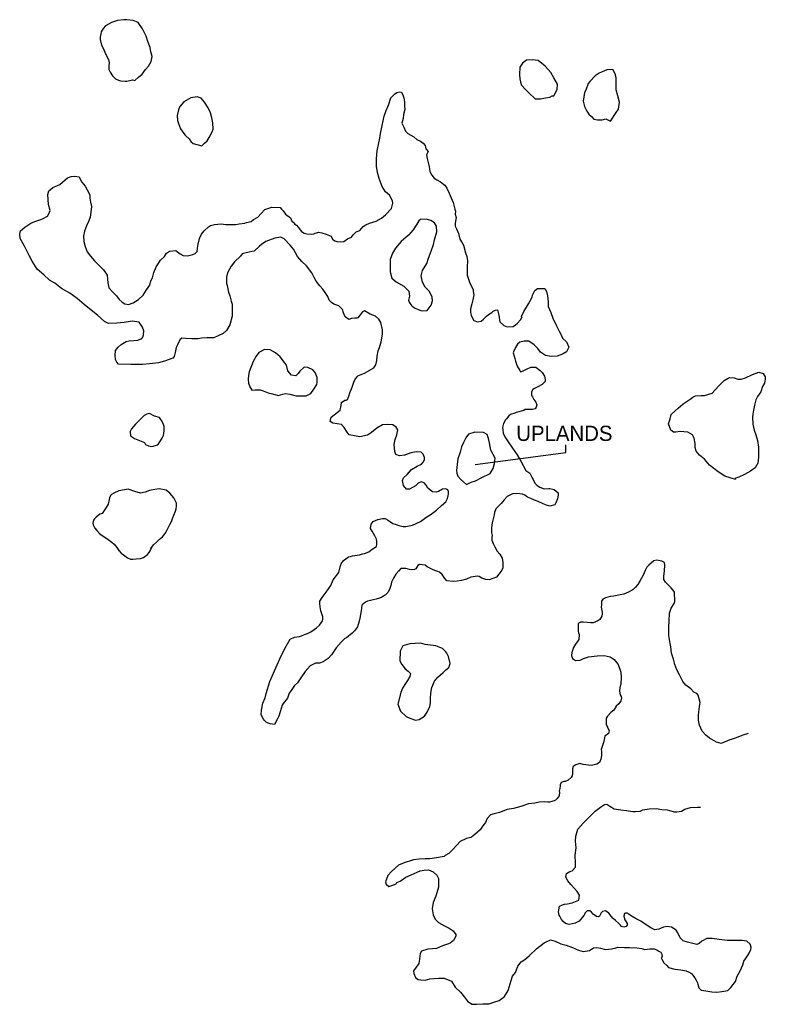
# Model space of a CAD drawing. Extents: x 252229 to 273046, y 866762 to 886087.
# Tile 2 of 2: x 265215 to 273046, y 875686 to 886035. Entities that reach past the tile are written whole.
import ezdxf

# ---------------------------------------------------------------- set-up
doc = ezdxf.new("R2010")
doc.units = 0
doc.header["$LTSCALE"] = 800
doc.layers.add('WETLANDS', color=11, linetype='CONTINUOUS')

msp = doc.modelspace()

# ---------------------------------------------------------------- linework, layer by layer
at = {"layer": 'WETLANDS', "color": 0}
for points in [[(266424, 885396), (266462, 885431), (266500, 885463), (266536, 885513), (266566, 885547), (266597, 885596), (266606, 885648), (266593, 885697), (266585, 885744), (266561, 885806), (266542, 885863), (266503, 885938), (266459, 886004), (266407, 886028), (266341, 886035), (266310, 886035), (266241, 886027), (266180, 886006), (266117, 885970), (266092, 885942), (266071, 885907), (266066, 885888), (266061, 885850), (266061, 885828), (266074, 885766), (266092, 885736), (266121, 885668), (266147, 885618), (266153, 885580), (266152, 885550), (266150, 885511), (266165, 885483), (266190, 885445), (266220, 885415), (266251, 885400), (266273, 885391), (266322, 885389), (266341, 885390), (266387, 885398), (266400, 885404)], [(270825, 885236), (270861, 885300), (270864, 885356), (270824, 885425), (270792, 885480), (270735, 885547), (270661, 885605), (270597, 885614), (270537, 885608), (270495, 885577), (270466, 885535), (270463, 885458), (270466, 885412), (270480, 885350), (270530, 885298), (270563, 885265), (270629, 885203), (270683, 885202), (270736, 885212), (270782, 885219), (270806, 885233)], [(271419, 884967), (271481, 885059), (271504, 885094), (271513, 885168), (271497, 885236), (271481, 885297), (271480, 885366), (271478, 885423), (271472, 885457), (271460, 885486), (271445, 885512), (271380, 885507), (271301, 885474), (271259, 885445), (271203, 885387), (271186, 885364), (271159, 885295), (271146, 885269), (271134, 885179), (271148, 885121), (271171, 885072), (271191, 885043), (271219, 885018), (271246, 884991), (271284, 884981), (271334, 884981), (271371, 884992)], [(267299, 882713), (267255, 882691), (267185, 882690), (267125, 882687), (267085, 882681), (267021, 882680), (266961, 882685), (266917, 882686), (266898, 882669), (266871, 882619), (266858, 882588), (266849, 882537), (266836, 882495), (266824, 882478), (266737, 882445), (266673, 882428), (266578, 882418), (266503, 882411), (266383, 882410), (266254, 882414), (266234, 882435), (266221, 882464), (266216, 882507), (266220, 882557), (266249, 882594), (266280, 882621), (266333, 882653), (266366, 882660), (266415, 882663), (266457, 882666), (266496, 882683), (266509, 882699), (266515, 882724), (266518, 882765), (266505, 882803), (266469, 882855), (266397, 882866), (266311, 882853), (266236, 882846), (266146, 882842), (266106, 882863), (266031, 882928), (265967, 882982), (265893, 883042), (265819, 883104), (265742, 883160), (265652, 883208), (265585, 883267), (265527, 883298), (265467, 883354), (265398, 883411), (265344, 883497), (265314, 883558), (265266, 883656), (265221, 883734), (265215, 883780), (265224, 883817), (265268, 883855), (265330, 883897), (265372, 883915), (265425, 883931), (265454, 883942), (265507, 883969), (265522, 883995), (265535, 884031), (265516, 884093), (265511, 884199), (265521, 884235), (265563, 884270), (265637, 884303), (265691, 884353), (265716, 884374), (265756, 884387), (265795, 884390), (265839, 884382), (265852, 884353), (265867, 884326), (265901, 884284), (265924, 884247), (265953, 884194), (265953, 884160), (265957, 884116), (265969, 884073), (265962, 884013), (265954, 883961), (265941, 883920), (265916, 883867), (265895, 883812), (265884, 883762), (265890, 883705), (265904, 883652), (265924, 883594), (265959, 883548), (266000, 883502), (266044, 883458), (266096, 883406), (266132, 883350), (266138, 883309), (266139, 883269), (266151, 883217), (266190, 883173), (266233, 883133), (266258, 883094), (266290, 883067), (266320, 883047), (266357, 883042), (266405, 883058), (266463, 883094), (266510, 883140), (266548, 883197), (266581, 883243), (266593, 883290), (266610, 883323), (266623, 883379), (266649, 883436), (266677, 883481), (266695, 883508), (266697, 883511), (266734, 883546), (266757, 883580), (266788, 883601), (266855, 883610), (266872, 883595), (266901, 883573), (266933, 883555), (266978, 883553), (267033, 883566), (267057, 883576), (267078, 883599), (267082, 883633), (267088, 883675), (267104, 883734), (267123, 883779), (267151, 883816), (267197, 883859), (267218, 883873), (267259, 883883), (267332, 883888), (267380, 883883), (267406, 883883), (267484, 883882), (267518, 883888), (267579, 883896), (267595, 883905), (267645, 883914), (267670, 883935), (267715, 883958), (267751, 883997), (267788, 884039), (267864, 884065), (267951, 884062), (267963, 884045), (267983, 884026), (268008, 883992), (268058, 883951), (268074, 883917), (268088, 883906), (268104, 883887), (268123, 883874), (268141, 883854), (268175, 883810), (268204, 883792), (268230, 883784), (268278, 883780), (268304, 883784), (268319, 883792), (268355, 883801), (268387, 883796), (268433, 883782), (268485, 883758), (268500, 883727), (268525, 883712), (268547, 883702), (268589, 883699), (268620, 883704), (268658, 883731), (268699, 883748), (268717, 883775), (268748, 883806), (268786, 883818), (268821, 883861), (268849, 883878), (268887, 883897), (268957, 883918), (269016, 883950), (269056, 883984), (269118, 884049), (269135, 884105), (269131, 884132), (269100, 884190), (269056, 884225), (269023, 884281), (268990, 884365), (268974, 884428), (268962, 884494), (268962, 884575), (268969, 884656), (268987, 884742), (268992, 884770), (269005, 884838), (269023, 884924), (269042, 885021), (269062, 885079), (269087, 885137), (269113, 885212), (269151, 885253), (269177, 885271), (269207, 885276), (269223, 885272), (269243, 885235), (269251, 885200), (269255, 885161), (269257, 885128), (269258, 885091), (269246, 885037), (269241, 884998), (269229, 884949), (269250, 884906), (269265, 884862), (269292, 884838), (269354, 884804), (269386, 884776), (269423, 884757), (269454, 884736), (269473, 884713), (269481, 884678), (269504, 884650), (269486, 884613), (269496, 884575), (269506, 884533), (269516, 884490), (269518, 884466), (269522, 884439), (269542, 884401), (269569, 884368), (269597, 884350), (269636, 884332), (269679, 884295), (269701, 884264), (269726, 884213), (269748, 884163), (269767, 884114), (269786, 884042), (269793, 884021), (269790, 883991), (269800, 883956), (269788, 883897), (269790, 883865), (269803, 883837), (269825, 883786), (269838, 883727), (269862, 883690), (269875, 883666), (269898, 883584), (269911, 883546), (269917, 883500), (269915, 883438), (269916, 883390), (269915, 883350), (269928, 883308), (269940, 883275), (269976, 883197), (269976, 883177), (269983, 883143), (269973, 883091), (269963, 883047), (269951, 882997), (269949, 882959), (269956, 882930), (269969, 882897), (269986, 882873), (270022, 882858), (270060, 882867), (270087, 882886), (270119, 882917), (270139, 882935), (270174, 882959), (270189, 882970), (270213, 882983), (270232, 882984), (270247, 882930), (270259, 882860), (270298, 882821), (270336, 882805), (270396, 882811), (270421, 882829), (270444, 882844), (270473, 882880), (270491, 882913), (270486, 882916), (270509, 882967), (270536, 883015), (270557, 883049), (270596, 883118), (270600, 883139), (270626, 883187), (270653, 883210), (270729, 883211), (270747, 883177), (270757, 883133), (270764, 883071), (270765, 883020), (270793, 882957), (270813, 882898), (270853, 882816), (270882, 882760), (270900, 882721), (270916, 882689), (270957, 882650), (270981, 882594), (270956, 882545), (270916, 882519), (270858, 882500), (270798, 882495), (270736, 882505), (270684, 882542), (270657, 882579), (270617, 882617), (270563, 882656), (270514, 882656), (270467, 882646), (270442, 882623), (270422, 882590), (270401, 882545), (270397, 882533), (270409, 882497), (270414, 882473), (270423, 882445), (270440, 882392), (270466, 882348), (270474, 882332), (270501, 882344), (270537, 882363), (270582, 882381), (270635, 882383), (270682, 882349), (270702, 882326), (270726, 882287), (270735, 882253), (270732, 882231), (270702, 882202), (270651, 882174), (270620, 882160), (270604, 882147), (270590, 882125), (270589, 882105), (270590, 882085), (270600, 882070), (270615, 882044), (270637, 882016), (270646, 881986), (270639, 881961), (270629, 881943), (270599, 881938), (270578, 881938), (270525, 881937), (270511, 881927), (270429, 881905), (270414, 881899), (270368, 881886), (270351, 881870), (270329, 881840), (270318, 881828), (270296, 881792), (270287, 881747), (270288, 881725), (270292, 881688), (270309, 881651), (270339, 881607), (270390, 881532), (270440, 881462), (270479, 881394), (270529, 881298), (270574, 881268), (270596, 881221), (270606, 881201), (270624, 881164), (270649, 881138), (270677, 881120), (270722, 881105), (270771, 881106), (270781, 881106), (270815, 881101), (270827, 881098), (270869, 881061), (270870, 881037), (270864, 880997), (270846, 880957), (270835, 880935), (270781, 880920), (270746, 880932), (270713, 880946), (270661, 880970), (270622, 880985), (270584, 881002), (270548, 881017), (270519, 881037), (270495, 881048), (270436, 881056), (270391, 881050), (270334, 881022), (270304, 880988), (270270, 880948), (270216, 880892), (270203, 880856), (270198, 880832), (270183, 880774), (270176, 880745), (270169, 880693), (270169, 880671), (270171, 880643), (270176, 880613), (270175, 880596), (270175, 880564), (270189, 880529), (270204, 880494), (270230, 880447), (270259, 880417), (270281, 880376), (270289, 880330), (270289, 880273), (270280, 880248), (270248, 880208), (270221, 880177), (270145, 880148), (270112, 880152), (270067, 880165), (270041, 880181), (270024, 880187), (269952, 880177), (269909, 880155), (269856, 880141), (269811, 880133), (269766, 880131), (269701, 880136), (269680, 880161), (269653, 880202), (269624, 880229), (269556, 880254), (269496, 880283), (269473, 880300), (269413, 880308), (269397, 880299), (269374, 880263), (269362, 880256), (269333, 880252), (269308, 880255), (269271, 880265), (269216, 880267), (269193, 880238), (269165, 880208), (269140, 880166), (269121, 880122), (269111, 880086), (269101, 880056), (269085, 880017), (269053, 879986), (269017, 879964), (268995, 879955), (268957, 879944), (268928, 879936), (268898, 879929), (268866, 879922), (268846, 879911), (268813, 879885), (268808, 879877), (268801, 879823), (268786, 879743), (268780, 879712), (268761, 879653), (268731, 879611), (268705, 879588), (268646, 879538), (268630, 879531), (268591, 879493), (268538, 879434), (268503, 879380), (268488, 879360), (268454, 879320), (268403, 879284), (268363, 879272), (268321, 879271), (268267, 879242), (268214, 879183), (268166, 879118), (268132, 879065), (268102, 879038), (268065, 878984), (268045, 878955), (268026, 878905), (267983, 878847), (267970, 878831), (267951, 878760), (267937, 878716), (267925, 878694), (267890, 878627), (267871, 878629), (267847, 878634), (267826, 878642), (267805, 878652), (267787, 878667), (267774, 878682), (267751, 878730), (267754, 878777), (267768, 878851), (267792, 878907), (267805, 878951), (267842, 879077), (267892, 879190), (267947, 879317), (268001, 879427), (268057, 879523), (268102, 879546), (268152, 879553), (268173, 879558), (268205, 879572), (268238, 879582), (268273, 879601), (268306, 879625), (268331, 879642), (268364, 879672), (268382, 879694), (268395, 879715), (268397, 879732), (268400, 879760), (268389, 879790), (268378, 879820), (268372, 879863), (268368, 879900), (268368, 879923), (268392, 879963), (268434, 880016), (268481, 880088), (268507, 880146), (268567, 880226), (268581, 880283), (268591, 880316), (268614, 880350), (268665, 880385), (268668, 880389), (268688, 880394), (268710, 880398), (268758, 880405), (268785, 880411), (268814, 880422), (268837, 880425), (268882, 880442), (268915, 880468), (268963, 880499), (268967, 880517), (268965, 880549), (268963, 880576), (268945, 880611), (268918, 880658), (268898, 880687), (268907, 880732), (268928, 880762), (268976, 880781), (269025, 880793), (269054, 880793), (269079, 880778), (269109, 880757), (269134, 880739), (269167, 880728), (269197, 880720), (269243, 880709), (269271, 880708), (269305, 880716), (269339, 880722), (269423, 880760), (269479, 880803), (269535, 880837), (269591, 880879), (269644, 880929), (269690, 880967), (269706, 880996), (269716, 881029), (269720, 881053), (269720, 881076), (269712, 881093), (269690, 881103), (269654, 881101), (269612, 881076), (269589, 881070), (269549, 881073), (269502, 881110), (269484, 881141), (269462, 881168), (269432, 881176), (269401, 881164), (269372, 881136), (269308, 881101), (269278, 881102), (269244, 881138), (269236, 881192), (269247, 881219), (269283, 881256), (269331, 881307), (269388, 881341), (269435, 881362), (269455, 881387), (269465, 881412), (269468, 881433), (269453, 881469), (269430, 881489), (269383, 881493), (269324, 881482), (269255, 881457), (269205, 881452), (269166, 881463), (269155, 881495), (269146, 881571), (269159, 881623), (269176, 881673), (269185, 881723), (269167, 881751), (269132, 881778), (269078, 881779), (269025, 881776), (268964, 881740), (268910, 881696), (268866, 881669), (268787, 881650), (268750, 881656), (268676, 881672), (268653, 881699), (268621, 881750), (268593, 881779), (268505, 881793), (268474, 881810), (268487, 881856), (268581, 881932), (268591, 881979), (268595, 882011), (268630, 882035), (268642, 882037), (268657, 882044), (268670, 882077), (268682, 882112), (268706, 882174), (268724, 882224), (268739, 882255), (268762, 882285), (268767, 882293), (268836, 882321), (268891, 882352), (268896, 882356), (268933, 882376), (268954, 882407), (268967, 882452), (268970, 882498), (268979, 882553), (268993, 882589), (269011, 882649), (269024, 882729), (269024, 882774), (269008, 882852), (268985, 882886), (268953, 882917), (268924, 882930), (268895, 882941), (268835, 882974), (268814, 882963), (268789, 882931), (268767, 882902), (268756, 882896), (268736, 882896), (268699, 882893), (268671, 882884), (268634, 882913), (268616, 882954), (268606, 882989), (268565, 883029), (268513, 883044), (268490, 883062), (268466, 883088), (268452, 883127), (268431, 883158), (268397, 883203), (268368, 883237), (268329, 883288), (268308, 883325), (268283, 883373), (268227, 883449), (268178, 883492), (268134, 883547), (268092, 883622), (268057, 883664), (267992, 883731), (267959, 883750), (267896, 883740), (267800, 883702), (267756, 883672), (267735, 883654), (267679, 883601), (267651, 883598), (267552, 883575), (267533, 883549), (267470, 883491), (267435, 883443), (267398, 883374), (267387, 883328), (267388, 883263), (267392, 883242), (267407, 883171), (267420, 883134), (267434, 883078), (267446, 883046), (267447, 882975), (267446, 882917), (267423, 882828), (267388, 882769), (267350, 882738)], [(267126, 884709), (267157, 884736), (267183, 884761), (267206, 884797), (267235, 884856), (267245, 884885), (267242, 884951), (267233, 885004), (267220, 885057), (267194, 885109), (267155, 885167), (267119, 885209), (267079, 885223), (267013, 885213), (266937, 885170), (266901, 885127), (266885, 885100), (266870, 885028), (266872, 884977), (266881, 884944), (266905, 884889), (266950, 884825), (266961, 884814), (266996, 884782), (267011, 884754), (267035, 884733)], [(269496, 882979), (269535, 883036), (269551, 883080), (269547, 883118), (269518, 883179), (269475, 883223), (269445, 883275), (269431, 883342), (269444, 883397), (269490, 883473), (269509, 883530), (269538, 883601), (269560, 883672), (269570, 883722), (269596, 883804), (269592, 883863), (269571, 883901), (269534, 883926), (269483, 883940), (269425, 883936), (269406, 883920), (269384, 883886), (269348, 883825), (269299, 883769), (269220, 883703), (269163, 883634), (269129, 883580), (269106, 883516), (269105, 883449), (269106, 883385), (269123, 883319), (269169, 883280), (269248, 883235), (269303, 883181), (269307, 883130), (269299, 883087), (269306, 883067), (269330, 883031), (269337, 883024), (269369, 883004), (269401, 882989), (269427, 882979), (269440, 882975)], [(268334, 882199), (268338, 882222), (268340, 882273), (268318, 882325), (268294, 882356), (268241, 882379), (268204, 882381), (268158, 882342), (268140, 882317), (268115, 882292), (268070, 882300), (268030, 882344), (268017, 882404), (267997, 882432), (267950, 882491), (267900, 882532), (267845, 882564), (267787, 882570), (267727, 882536), (267697, 882499), (267667, 882443), (267623, 882334), (267617, 882295), (267613, 882255), (267618, 882214), (267630, 882175), (267651, 882142), (267688, 882143), (267740, 882144), (267771, 882134), (267826, 882114), (267871, 882102), (267929, 882084), (267980, 882098), (268008, 882106), (268051, 882100), (268119, 882083), (268152, 882082), (268183, 882081), (268224, 882080), (268273, 882107), (268303, 882153)], [(272731, 881202), (272620, 881237), (272549, 881282), (272459, 881352), (272406, 881414), (272356, 881458), (272321, 881498), (272310, 881537), (272310, 881580), (272297, 881637), (272280, 881671), (272233, 881698), (272153, 881707), (272105, 881699), (272082, 881701), (272052, 881721), (272029, 881786), (272045, 881839), (272058, 881884), (272099, 881925), (272130, 881951), (272182, 881996), (272256, 882048), (272284, 882068), (272311, 882081), (272371, 882085), (272407, 882085), (272486, 882111), (272517, 882140), (272566, 882192), (272614, 882241), (272657, 882266), (272671, 882273), (272717, 882270), (272758, 882257), (272791, 882257), (272837, 882271), (272911, 882305), (272976, 882331), (273024, 882315), (273046, 882281), (273044, 882256), (273036, 882215), (273018, 882181), (273000, 882125), (272963, 882074), (272946, 882040), (272933, 881983), (272923, 881929), (272914, 881890), (272910, 881858), (272914, 881785), (272930, 881722), (272946, 881673), (272965, 881611), (272975, 881543), (272975, 881499), (272973, 881435), (272966, 881374), (272939, 881325), (272889, 881291), (272828, 881254), (272769, 881227), (272725, 881212)], [(266667, 881568), (266692, 881608), (266713, 881643), (266725, 881664), (266733, 881715), (266731, 881759), (266721, 881791), (266705, 881821), (266682, 881852), (266631, 881869), (266579, 881894), (266550, 881889), (266521, 881874), (266479, 881831), (266432, 881784), (266388, 881735), (266375, 881708), (266380, 881662), (266420, 881632), (266454, 881620), (266524, 881591), (266537, 881571), (266567, 881557), (266601, 881548)], [(269907, 881151), (269957, 881175), (270001, 881189), (270068, 881222), (270155, 881266), (270186, 881319), (270203, 881370), (270210, 881426), (270162, 881511), (270149, 881587), (270137, 881632), (270124, 881676), (270085, 881695), (269994, 881700), (269929, 881679), (269900, 881639), (269875, 881590), (269855, 881544), (269841, 881489), (269818, 881418), (269809, 881361), (269802, 881297), (269805, 881269), (269818, 881237), (269847, 881203)], [(266591, 880478), (266620, 880514), (266650, 880543), (266681, 880570), (266713, 880598), (266729, 880616), (266743, 880633), (266761, 880666), (266773, 880695), (266790, 880729), (266809, 880760), (266820, 880791), (266834, 880828), (266852, 880870), (266859, 880895), (266863, 880921), (266861, 880954), (266847, 880980), (266834, 881010), (266790, 881057), (266753, 881089), (266680, 881103), (266633, 881098), (266579, 881087), (266533, 881068), (266482, 881060), (266424, 881075), (266354, 881101), (266256, 881082), (266205, 881060), (266180, 881044), (266168, 881032), (266158, 881010), (266155, 880991), (266144, 880944), (266123, 880906), (266094, 880864), (266081, 880845), (266057, 880836), (266019, 880807), (266000, 880789), (265990, 880775), (265983, 880743), (265985, 880725), (266003, 880690), (266025, 880666), (266053, 880634), (266080, 880612), (266131, 880581), (266157, 880561), (266169, 880553), (266183, 880543), (266206, 880522), (266235, 880488), (266257, 880455), (266281, 880426), (266305, 880410), (266348, 880377), (266378, 880366), (266403, 880366), (266438, 880367), (266484, 880370), (266515, 880383), (266556, 880415), (266573, 880434), (266586, 880452), (266593, 880470), (266602, 880487)], [(269657, 879425), (269587, 879455), (269475, 879468), (269424, 879483), (269313, 879475), (269240, 879454), (269211, 879396), (269207, 879297), (269229, 879259), (269263, 879213), (269295, 879188), (269319, 879163), (269313, 879130), (269288, 879088), (269267, 879058), (269236, 879009), (269216, 878962), (269185, 878842), (269215, 878767), (269274, 878710), (269311, 878692), (269373, 878674), (269410, 878678), (269465, 878715), (269495, 878755), (269522, 878816), (269529, 878856), (269530, 878901), (269532, 878956), (269543, 879017), (269570, 879081), (269607, 879125), (269661, 879172), (269692, 879202), (269721, 879225), (269736, 879269), (269717, 879342), (269701, 879378), (269690, 879392)]]:
    msp.add_lwpolyline(points, close=True, dxfattribs=at)
for points in [[(269998, 881361), (270949, 881486), (270949, 881565)], [(272866, 878531), (272809, 878516), (272776, 878500), (272729, 878484), (272686, 878469), (272674, 878465), (272581, 878427), (272532, 878440), (272458, 878484), (272422, 878516), (272382, 878557), (272353, 878620), (272343, 878673), (272344, 878719), (272347, 878760), (272355, 878816), (272360, 878858), (272341, 878935), (272325, 878951), (272295, 878966), (272262, 879000), (272212, 879039), (272178, 879078), (272176, 879086), (272145, 879150), (272116, 879202), (272097, 879256), (272081, 879312), (272061, 879375), (272052, 879443), (272045, 879479), (272033, 879562), (272031, 879655), (272036, 879714), (272040, 879796), (272057, 879849), (272089, 879898), (272095, 879921), (272092, 880016), (272085, 880029), (272056, 880063), (271999, 880124), (271981, 880152), (271981, 880185), (271986, 880237), (271991, 880304), (271987, 880328), (271958, 880345), (271908, 880353), (271875, 880346), (271821, 880302), (271801, 880279), (271784, 880246), (271764, 880198), (271733, 880141), (271706, 880099), (271682, 880070), (271659, 880047), (271649, 880038), (271610, 880019), (271559, 879998), (271522, 879988), (271454, 879975), (271418, 879972), (271366, 879958), (271341, 879944), (271324, 879923), (271324, 879885), (271323, 879859), (271326, 879843), (271333, 879809), (271334, 879789), (271329, 879766), (271307, 879731), (271287, 879715), (271237, 879695), (271209, 879695), (271176, 879698), (271134, 879703), (271105, 879701), (271080, 879689), (271079, 879609), (271083, 879591), (271091, 879572), (271087, 879521), (271081, 879508), (271052, 879471), (271030, 879436), (271012, 879384), (271010, 879353), (271021, 879319), (271051, 879299), (271100, 879303), (271136, 879319), (271188, 879337), (271280, 879348), (271353, 879353), (271415, 879338), (271459, 879310), (271501, 879256), (271530, 879178), (271532, 879125), (271530, 879049), (271518, 879014), (271513, 878978), (271522, 878938), (271533, 878920), (271536, 878903), (271528, 878876), (271509, 878843), (271479, 878818), (271456, 878779), (271423, 878753), (271388, 878713), (271376, 878695), (271374, 878672), (271375, 878631), (271389, 878598), (271405, 878560), (271399, 878533), (271361, 878504), (271352, 878469), (271345, 878439), (271322, 878365), (271326, 878342), (271327, 878300), (271319, 878261), (271306, 878227), (271275, 878211), (271222, 878197), (271190, 878199), (271133, 878206), (271096, 878216), (271054, 878202), (271029, 878186), (271020, 878159), (271020, 878132), (271021, 878111), (271016, 878086), (271005, 878070), (270976, 878042), (270943, 878029), (270930, 878026), (270900, 878017), (270891, 877994), (270890, 877978), (270883, 877938), (270882, 877928), (270883, 877911), (270882, 877880), (270881, 877876), (270861, 877849), (270841, 877832), (270829, 877826), (270815, 877820), (270803, 877816), (270779, 877812), (270762, 877810), (270723, 877815), (270672, 877811), (270624, 877801), (270559, 877794), (270477, 877764), (270400, 877744), (270336, 877735), (270255, 877702), (270197, 877689), (270159, 877676), (270123, 877638), (270114, 877614), (270108, 877598), (270079, 877561), (270073, 877552), (270050, 877519), (270023, 877495), (269994, 877470), (269961, 877442), (269952, 877439), (269907, 877428), (269878, 877415), (269870, 877410), (269856, 877404), (269842, 877398), (269806, 877360), (269758, 877305), (269723, 877272), (269682, 877248), (269672, 877239), (269591, 877226), (269524, 877213), (269475, 877215), (269410, 877210), (269351, 877203), (269340, 877199), (269251, 877174), (269194, 877148), (269120, 877080), (269080, 877038), (269055, 876974), (269065, 876947), (269091, 876923), (269122, 876935), (269169, 876952), (269176, 876966), (269212, 876981), (269269, 877022), (269326, 877048), (269419, 877088), (269462, 877095), (269508, 877099), (269557, 877077), (269597, 877042), (269613, 877009), (269614, 876918), (269585, 876821), (269556, 876755), (269547, 876688), (269556, 876627), (269579, 876580), (269612, 876544), (269678, 876512), (269727, 876485), (269768, 876457), (269796, 876420), (269795, 876403), (269770, 876356), (269737, 876330), (269717, 876323), (269657, 876299), (269592, 876272), (269552, 876269), (269500, 876265), (269434, 876245), (269421, 876220), (269412, 876164), (269411, 876135), (269407, 876116), (269352, 876037), (269353, 876010), (269371, 875968), (269401, 875948), (269429, 875943), (269472, 875938), (269523, 875954), (269615, 875960), (269673, 875962), (269750, 875928), (269789, 875867), (269844, 875812), (269885, 875759), (269918, 875718), (269962, 875686), (270014, 875687), (270078, 875692), (270146, 875690), (270196, 875707), (270252, 875727), (270305, 875766), (270345, 875830), (270378, 875936), (270392, 875982), (270422, 876020), (270446, 876086), (270482, 876133), (270521, 876158), (270565, 876196), (270647, 876271), (270722, 876331), (270790, 876362), (270839, 876351), (270898, 876321), (270953, 876307), (271022, 876282), (271083, 876253), (271134, 876239), (271198, 876252), (271242, 876278), (271275, 876281), (271316, 876274), (271367, 876261), (271430, 876267), (271477, 876279), (271496, 876285), (271566, 876282), (271620, 876281), (271696, 876278), (271748, 876271), (271777, 876262), (271834, 876268), (271879, 876267), (271905, 876257), (271929, 876245), (271948, 876233), (271960, 876211), (271963, 876188), (271953, 876174), (271959, 876159), (271979, 876123), (272011, 876093), (272028, 876074), (272094, 876054), (272159, 876047), (272216, 876037), (272240, 876026), (272271, 876010), (272282, 875995), (272307, 875964), (272319, 875938), (272332, 875913), (272337, 875896), (272346, 875859), (272371, 875835), (272422, 875828), (272483, 875818), (272538, 875814), (272590, 875820), (272651, 875831), (272685, 875864), (272731, 875927), (272751, 875982), (272783, 876039), (272810, 876100), (272820, 876139), (272839, 876165), (272873, 876217), (272893, 876263), (272896, 876287), (272888, 876317), (272850, 876350), (272804, 876356), (272730, 876356), (272645, 876355), (272560, 876366), (272487, 876378), (272431, 876376), (272380, 876348), (272351, 876326), (272325, 876314), (272230, 876338), (272184, 876354), (272150, 876386), (272127, 876436), (272108, 876465), (272061, 876498), (272015, 876503), (271975, 876496), (271928, 876476), (271887, 876470), (271843, 876491), (271775, 876534), (271737, 876559), (271690, 876585), (271649, 876607), (271596, 876643), (271577, 876644), (271567, 876641), (271562, 876629), (271559, 876612), (271570, 876575), (271585, 876554), (271594, 876534), (271594, 876518), (271584, 876503), (271560, 876495), (271535, 876505), (271526, 876516), (271505, 876538), (271471, 876566), (271449, 876586), (271428, 876613), (271403, 876642), (271369, 876668), (271336, 876662), (271321, 876647), (271305, 876611), (271290, 876604), (271273, 876610), (271239, 876632), (271219, 876653), (271201, 876668), (271173, 876667), (271157, 876652), (271139, 876619), (271090, 876560), (271048, 876537), (270986, 876524), (270948, 876534), (270924, 876557), (270906, 876577), (270886, 876611), (270881, 876624), (270875, 876658), (270883, 876718), (270917, 876732), (270938, 876739), (270969, 876740), (271018, 876753), (271088, 876782), (271094, 876833), (271069, 876873), (271040, 876903), (271002, 876944), (270972, 876984), (270950, 877022), (270956, 877061), (270991, 877082), (271018, 877087), (271053, 877126), (271051, 877169), (271048, 877252), (271059, 877332), (271051, 877400), (271056, 877452), (271077, 877526), (271131, 877591), (271184, 877642), (271260, 877716), (271316, 877757), (271357, 877786), (271382, 877791), (271412, 877770), (271457, 877741), (271530, 877729), (271587, 877721), (271653, 877713), (271683, 877712), (271731, 877714), (271761, 877731), (271826, 877739), (271901, 877743), (271960, 877735), (272015, 877729), (272040, 877723), (272093, 877709), (272115, 877710), (272166, 877716), (272200, 877737), (272261, 877754), (272332, 877759), (272365, 877759)]]:
    msp.add_lwpolyline(points, dxfattribs=at)

# ---------------------------------------------------------------- texts
msp.add_text('UPLANDS', height=160, dxfattribs=at).set_placement((270430, 881607))

doc.saveas('drawing.dxf')
